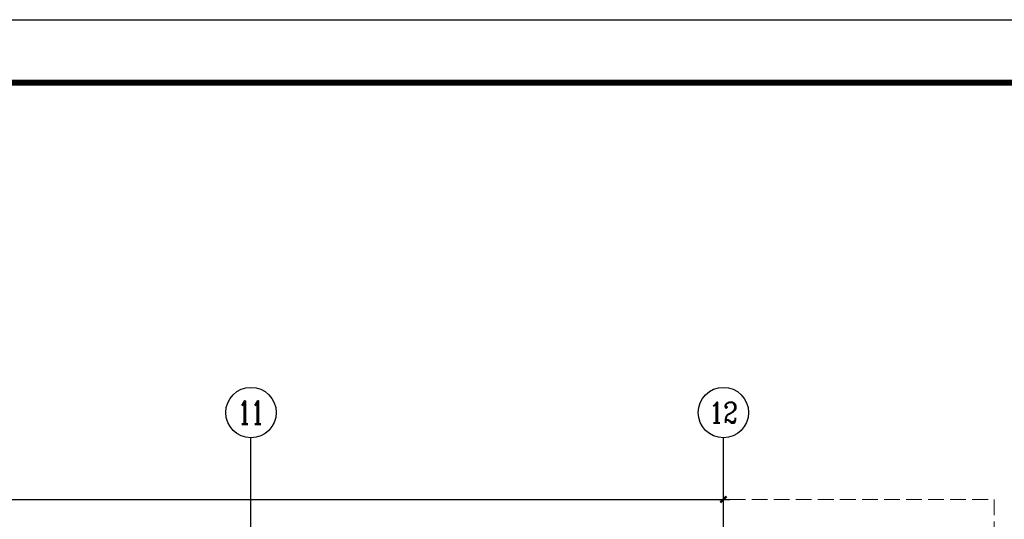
# Model space of a CAD drawing. Extents: x 200000 to 305984, y 78780 to 142585.
# Tile 24 of 25: x 274709 to 290339, y 130248 to 138180. Entities that reach past the tile are written whole.
import ezdxf
from ezdxf.enums import TextEntityAlignment as Align

# ---------------------------------------------------------------- set-up
doc = ezdxf.new("R2010")
doc.units = 0
doc.header["$LTSCALE"] = 1000
doc.linetypes.add('DASH', pattern=[0.35, 0.25, -0.1])
doc.layers.get('0').update_dxf_attribs({"linetype": 'CONTINUOUS'})
doc.layers.get('Defpoints').update_dxf_attribs({"linetype": 'CONTINUOUS'})
doc.layers.add('A-ASIS', color=115, linetype='DASH', lineweight=0, plot=False)
for name, color, linetype in [('AXIS', 3, 'CONTINUOUS'), ('AXIS_TEXT', 7, 'CONTINUOUS'), ('H-图框', 4, 'CONTINUOUS'), ('S-PUB_TITLE', 4, 'CONTINUOUS'), ('S-TEXT', 7, 'CONTINUOUS')]:
    doc.layers.add(name, color=color, linetype=linetype)
doc.styles.add('_TCH_AXIS', font='COMPLEX', dxfattribs={"bigfont": 'GBCBIG'})
doc.styles.add('COMPLEX', font='COMPLEX')
doc.styles.add('TSSD_DIMENSION_T3', font='tssdeng.shx', dxfattribs={"width": 0.7, "bigfont": 'Tssdchn.shx'})
doc.dimstyles.new('_TCH_ARCH&&100', dxfattribs={"dimtxt": 300, "dimasz": 100, "dimexe": 150, "dimexo": 200, "dimgap": 100, "dimtad": 1, "dimdec": 0, "dimzin": 0, "dimdsep": 46, "dimtxsty": 'TSSD_DIMENSION_T3', "dimblk": 'ARCHTICK', "dimcen": 0.09, "dimdle": 100, "dimclrt": 7, "dimazin": 2, "dimtfac": 1, "dimtdec": 0, "dimtix": 1, "dimtmove": 2, "dimatfit": 3, "dimfxl": 100, "dimtolj": 1, "dimtzin": 0, "dimarcsym": 0})

# ---------------------------------------------------------------- blocks, each defined once
blk = doc.blocks.new('_ArchTick')
at = {"color": 0, "linetype": 'ByBlock', "const_width": 0.4}
blk.add_lwpolyline([(-0.5, -0.5), (0.5, 0.5)], dxfattribs=at)
blk = doc.blocks.new('*D39')
at = {"layer": 'AXIS', "color": 0, "lineweight": -2, "transparency": 16777216}
for p, q in [((5800, 34315), (5800, 37340)), ((79450, 34315), (79450, 37340)), ((5700, 37190), (79550, 37190))]:
    blk.add_line(p, q, dxfattribs=at)
at = {"layer": 'Defpoints', "color": 0, "transparency": 16777216}
for p in [(79450, 37190), (5800, 34115), (79450, 34115)]:
    blk.add_point(p, dxfattribs=at)
at = {"layer": 'AXIS', "color": 0, "lineweight": -2, "transparency": 16777216, "xscale": 100, "yscale": 100, "zscale": 100, "rotation": 180}
blk.add_blockref('_ArchTick', (5800, 37190), dxfattribs=at)
at = {"layer": 'AXIS', "color": 0, "lineweight": -2, "transparency": 16777216, "xscale": 100, "yscale": 100, "zscale": 100}
blk.add_blockref('_ArchTick', (79450, 37190), dxfattribs=at)
at = {"layer": 'AXIS', "color": 7, "transparency": 16777216, "insert": (42625, 37440), "char_height": 300, "attachment_point": 5, "style": 'TSSD_DIMENSION_T3'}
blk.add_mtext('\\A1;73650', dxfattribs=at)
blk = doc.blocks.new('_AXISO')
blk.add_circle((0, 0), 0.5)
at = {"layer": 'AXIS_TEXT', "style": 'COMPLEX', "width": 1.041667}
blk.add_attdef('A', text='', height=0.56, dxfattribs=at).set_placement((-0.25, -0.28), (0.25, -0.28), align=Align.FIT)
blk = doc.blocks.new('A$C338D70EA')
at = {"layer": 'A-ASIS'}
blk.add_lwpolyline([(83750, 1450), (1500, 1450), (1500, 37189.7), (83750, 37189.7)], close=True, dxfattribs=at)
at = {"layer": 'AXIS'}
for p, q in [((71950, 34169.7), (71950, 38169.7)), ((79450, 34169.7), (79450, 38169.7))]:
    blk.add_line(p, q, dxfattribs=at)
ref = blk.add_blockref('_AXISO', (71950, 38569.7), dxfattribs=dict(at, xscale=800, yscale=800, zscale=800))
ref.add_attrib('A', '11', dxfattribs={"layer": 'AXIS_TEXT', "height": 368.76, "style": '_TCH_AXIS'}).set_placement((71739.3, 38385.4), (72160.7, 38385.4), align=Align.FIT)
ref = blk.add_blockref('_AXISO', (79450, 38569.7), dxfattribs=dict(at, xscale=800, yscale=800, zscale=800))
ref.add_attrib('A', '12', dxfattribs={"layer": 'AXIS_TEXT', "height": 328.45, "style": '_TCH_AXIS'}).set_placement((79223.2, 38405.5), (79676.8, 38405.5), align=Align.FIT)
dim = blk.add_aligned_dim(p1=(5800, 34114.7), p2=(79450, 34114.7), distance=3075, dimstyle='_TCH_ARCH&&100', dxfattribs=at)
dim.commit()
dim.dimension.update_dxf_attribs({"geometry": '*D39', "text_midpoint": (42625, 37439.7)})

msp = doc.modelspace()

# ---------------------------------------------------------------- linework, layer by layer
at = {"layer": 'H-图框', "color": 3}
msp.add_lwpolyline([(200000, 78779.8), (200000, 138179.8), (305125, 138179.8), (305125, 78779.8)], close=True, dxfattribs=at)
at = {"layer": 'S-PUB_TITLE', "linetype": 'ByBlock', "const_width": 100}
msp.add_lwpolyline([(202500, 79779.8), (202500, 137179.8), (304125, 137179.8), (304125, 79779.8)], close=True, dxfattribs=at)

# ---------------------------------------------------------------- block references
at = {"layer": 'S-TEXT', "linetype": 'ByBlock'}
msp.add_blockref('A$C338D70EA', (206430.6, 93373.3), dxfattribs=at)

doc.saveas('drawing.dxf')
